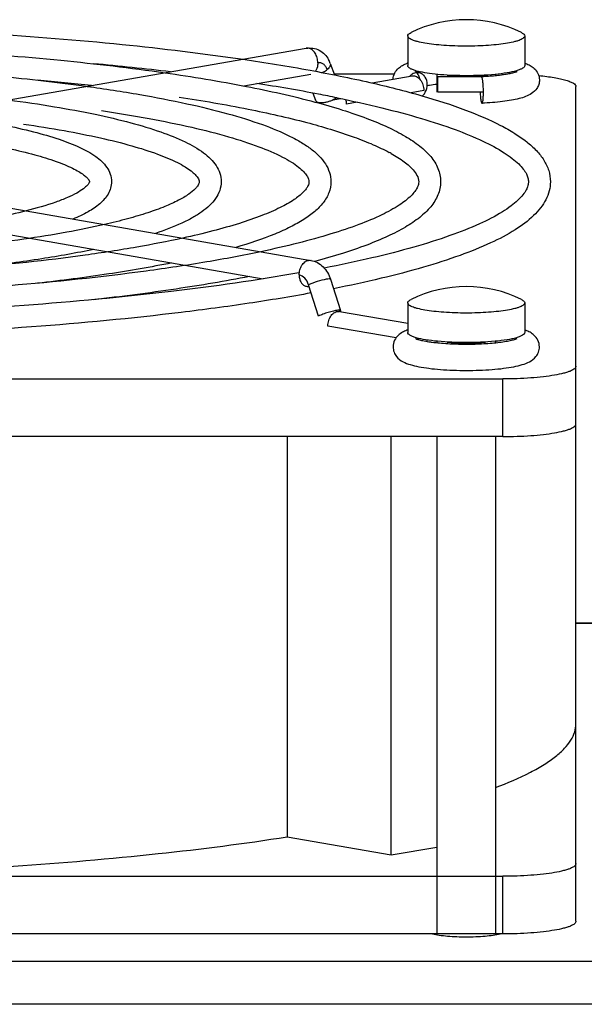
# Model space of a CAD drawing. Extents: x -1680 to 1181, y 8 to 1739.
# Tile 71 of 73: x 738 to 776, y 1115 to 1182. Entities that reach past the tile are written whole.
import ezdxf

# ---------------------------------------------------------------- set-up
doc = ezdxf.new("R2010")
doc.units = 0
doc.header["$LTSCALE"] = 65.395
doc.layers.add('SG48_1', color=7, linetype='CONTINUOUS')

msp = doc.modelspace()

# ---------------------------------------------------------------- linework, layer by layer
at = {"layer": 'SG48_1', "color": 6, "linetype": 'CONTINUOUS'}
for p, q in [((764.148, 1181.177), (764.148, 1179.158)), ((772.148, 1181.177), (772.148, 1179.158)), ((719.737, 1173.831), (757.214, 1180.339)), ((758.856, 1179.299), (759.134, 1178.519)), ((772.203, 1179.308), (772.211, 1179.305)), ((772.203, 1179.308), (772.211, 1179.305)), ((752.937, 1177.769), (757.522, 1178.566)), ((759.109, 1178.589), (763.237, 1178.589)), ((761.709, 1177.968), (764.458, 1178.446)), ((766.148, 1178.557), (766.148, 1177.329)), ((770.148, 1178.557), (770.148, 1178.456)), ((769.189, 1178.385), (766.209, 1178.385)), ((769.209, 1178.386), (769.188, 1178.385)), ((769.189, 1178.385), (769.188, 1178.385)), ((757.667, 1177.275), (757.839, 1176.794)), ((775.648, 1120.704), (775.648, 1177.721)), ((720.045, 1172.358), (757.522, 1165.85)), ((719.737, 1170.584), (754.274, 1164.587)), ((758.866, 1164.558), (759.544, 1162.423)), ((759.481, 1162.358), (764.148, 1161.548)), ((764.148, 1162.944), (764.148, 1160.925)), ((772.148, 1162.944), (772.148, 1160.925)), ((766.148, 1160.323), (766.148, 1160.223)), ((770.148, 1160.323), (770.148, 1160.223)), ((660.648, 1157.751), (770.648, 1157.751)), ((770.648, 1153.812), (660.648, 1153.812)), ((755.9, 1153.812), (755.9, 1126.468)), ((763.024, 1125.231), (763.024, 1153.812)), ((766.148, 1153.812), (766.148, 1119.836)), ((770.148, 1153.812), (770.148, 1119.836)), ((775.648, 1141.078), (839.648, 1141.078)), ((755.9, 1126.468), (763.024, 1125.231)), ((763.024, 1125.231), (766.148, 1125.773)), ((660.648, 1123.775), (770.648, 1123.775))]:
    msp.add_line(p, q, dxfattribs=at)
at = {"layer": 'SG48_1', "color": 2, "linetype": 'CONTINUOUS'}
for p, q in [((766.209, 1177.329), (766.209, 1178.385)), ((765.248, 1177.448), (764.382, 1177.298)), ((769.322, 1177.329), (766.209, 1177.329)), ((759.059, 1176.816), (759.558, 1176.902)), ((760.699, 1176.658), (759.963, 1176.531)), ((758.05, 1162.039), (757.372, 1164.175)), ((759.27, 1162.427), (759.294, 1162.35)), ((763.349, 1160.552), (758.69, 1161.361)), ((770.648, 1119.836), (660.648, 1119.836))]:
    msp.add_line(p, q, dxfattribs=at)
at = {"layer": 'SG48_1', "color": 9, "linetype": 'CONTINUOUS'}
for p, q in [((770.648, 1153.812), (770.648, 1157.751)), ((841.995, 1141.033), (775.648, 1141.033)), ((770.648, 1119.836), (770.648, 1123.775)), ((640.648, 1117.983), (839.648, 1117.983)), ((839.648, 1115.029), (640.648, 1115.029))]:
    msp.add_line(p, q, dxfattribs=at)
at = {"layer": 'SG48_1', "color": 6, "linetype": 'CONTINUOUS'}
for centre, radius, start, end in [((768.148, 1173.791), 8.5, 63.63261, 116.36739), ((723.036, 967.169), 213.021, 83.28584, 84.70883), ((757.124, 1178.683), 1.838, 19.59777, 28.56565), ((765.192, 1176.435), 3.076, 109.85438, 110.95982), ((771.097, 1176.414), 3.098, 69.08011, 70.14631), ((764.232, 1178.196), 0.711, 28.19251, 32.87324), ((721.576, 988.736), 190.211, 83.6753, 84.79028), ((734.575, 1053.408), 126.001, 79.26091, 81.20257), ((739.108, 1077.983), 101.013, 78.45696, 79.18952), ((757.641, 1163.498), 11.049, 60.94068, 61.71959), ((768.148, 1155.557), 8.5, 63.63261, 116.36739), ((765.139, 1158.343), 2.925, 110.75516, 111.04291), ((765.187, 1158.214), 3.063, 109.84101, 110.75009), ((771.11, 1158.215), 3.061, 69.04859, 70.17184), ((768.148, 1182.817), 22.689, 269.82948, 270.00046)]:
    msp.add_arc(centre, radius, start, end, dxfattribs=at)
at = {"layer": 'SG48_1', "color": 2, "linetype": 'CONTINUOUS'}
for centre, radius, start, end in [((764.941, 1177.784), 0.922, 133.37746, 137.01665), ((764.906, 1177.822), 0.871, 125.72798, 133.41505), ((765.874, 1182.814), 4.177, 254.0344, 255.89788), ((766.145, 1183.902), 5.298, 255.92609, 257.51731), ((768.387, 1186.051), 7.626, 275.41322, 275.97296), ((768.435, 1185.591), 7.163, 275.97458, 276.36599), ((768.148, 1189.904), 11.488, 269.28851, 270.71149), ((758.682, 1176.529), 1.282, 0.06724, 13.39006), ((759.406, 1161.927), 0.438, 80.15091, 85.8861), ((759.406, 1161.927), 0.438, 74.27625, 80.14192), ((759.402, 1161.916), 0.45, 64.52165, 74.22655), ((764.404, 1160.247), 1.082, 3.34968, 8.60469), ((768.148, 1171.671), 11.488, 269.28851, 270.71149)]:
    msp.add_arc(centre, radius, start, end, dxfattribs=at)
at = {"layer": 'SG48_1', "color": 9, "linetype": 'CONTINUOUS'}
msp.add_arc((757.447, 1165.42), 0.437, 78.01769, 80.14741, dxfattribs=at)
at = {"layer": 'SG48_1', "color": 6, "linetype": 'CONTINUOUS'}
for points, knots in [([(715.648, 1181.958), (719.004, 1181.958), (725.616, 1181.858), (735.28, 1181.413), (744.346, 1180.687), (750.144, 1179.992), (752.891, 1179.588)], [0, 0, 0, 0, 0.269549, 0.531107, 0.776968, 1, 1, 1, 1]), ([(764.148, 1181.177), (764.148, 1181.22), (764.192, 1181.29), (764.28, 1181.356), (764.34, 1181.39), (764.373, 1181.406)], [0, 0, 0, 0, 0.388935, 0.66138, 1, 1, 1, 1]), ([(768.148, 1180.482), (767.888, 1180.482), (767.377, 1180.491), (766.636, 1180.529), (765.953, 1180.591), (765.353, 1180.674), (764.918, 1180.762), (764.63, 1180.844), (764.462, 1180.904), (764.328, 1180.968), (764.212, 1181.042), (764.148, 1181.125), (764.148, 1181.177)], [0, 0, 0, 0, 0.187848, 0.368697, 0.535854, 0.683216, 0.805594, 0.856163, 0.899193, 0.934572, 0.962505, 1, 1, 1, 1]), ([(772.148, 1181.177), (772.148, 1181.125), (772.084, 1181.042), (771.969, 1180.968), (771.835, 1180.904), (771.667, 1180.844), (771.379, 1180.762), (770.944, 1180.674), (770.344, 1180.591), (769.66, 1180.529), (768.919, 1180.491), (768.408, 1180.482), (768.148, 1180.482)], [0, 0, 0, 0, 0.037495, 0.065428, 0.100807, 0.143837, 0.194406, 0.316784, 0.464146, 0.631303, 0.812152, 1, 1, 1, 1]), ([(771.923, 1181.406), (771.957, 1181.39), (772.017, 1181.356), (772.104, 1181.29), (772.148, 1181.22), (772.148, 1181.177)], [0, 0, 0, 0, 0.33862, 0.611065, 1, 1, 1, 1]), ([(715.648, 1180.655), (718.516, 1180.655), (724.17, 1180.572), (732.44, 1180.197), (740.218, 1179.587), (745.2, 1179.003), (747.566, 1178.664)], [0, 0, 0, 0, 0.26881, 0.529937, 0.77596, 1, 1, 1, 1]), ([(757.214, 1180.339), (757.363, 1180.365), (757.672, 1180.369), (758.112, 1180.223), (758.483, 1179.946), (758.665, 1179.696), (758.738, 1179.562)], [0, 0, 0, 0, 0.249328, 0.498645, 0.748381, 1, 1, 1, 1]), ([(715.648, 1179.353), (718.028, 1179.353), (722.723, 1179.285), (729.599, 1178.982), (736.086, 1178.486), (740.251, 1178.012), (742.234, 1177.738)], [0, 0, 0, 0, 0.267838, 0.528395, 0.774633, 1, 1, 1, 1]), ([(752.891, 1179.588), (754.421, 1179.364), (757.323, 1178.893), (761.404, 1178.071), (764.958, 1177.177), (767.95, 1176.218), (770.063, 1175.327), (771.437, 1174.558), (772.265, 1173.986), (772.945, 1173.38), (773.47, 1172.722), (773.816, 1171.999), (773.898, 1171.479), (773.898, 1171.223)], [0, 0, 0, 0, 0.196468, 0.373176, 0.528532, 0.661495, 0.771895, 0.819023, 0.861265, 0.89934, 0.93431, 0.96748, 1, 1, 1, 1]), ([(763.149, 1178.218), (763.156, 1178.369), (763.234, 1178.655), (763.49, 1178.974), (763.787, 1179.178), (763.991, 1179.269), (764.092, 1179.307)], [0, 0, 0, 0, 0.296488, 0.561183, 0.787582, 1, 1, 1, 1]), ([(772.211, 1179.305), (772.314, 1179.265), (772.522, 1179.171), (772.825, 1178.958), (773.079, 1178.624), (773.148, 1178.327), (773.148, 1178.173)], [0, 0, 0, 0, 0.211278, 0.437904, 0.703836, 1, 1, 1, 1]), ([(747.566, 1178.664), (749.424, 1178.398), (752.86, 1177.835), (756.261, 1177.082), (757.81, 1176.667)], [0, 0, 0, 0, 0.539326, 1, 1, 1, 1]), ([(764.964, 1178.649), (764.923, 1178.66), (764.849, 1178.681), (764.77, 1178.706), (764.714, 1178.728), (764.699, 1178.733), (764.667, 1178.75), (764.672, 1178.747)], [0, 0, 0, 0, 0.41167, 0.730456, 0.84917, 0.936516, 1, 1, 1, 1]), ([(764.765, 1178.667), (764.77, 1178.661), (764.794, 1178.634), (764.815, 1178.606), (764.83, 1178.582)], [0, 0, 0, 0, 0.224284, 1, 1, 1, 1]), ([(764.859, 1178.532), (764.87, 1178.513), (764.911, 1178.426), (764.936, 1178.331), (764.944, 1178.258)], [0, 0, 0, 0, 0.234408, 1, 1, 1, 1]), ([(771.622, 1178.745), (771.623, 1178.746), (771.627, 1178.749), (771.601, 1178.735), (771.579, 1178.727), (771.508, 1178.699), (771.423, 1178.673), (771.312, 1178.643), (771.185, 1178.613), (771.04, 1178.582), (770.818, 1178.542), (770.509, 1178.496), (770.107, 1178.45), (769.668, 1178.412), (769.365, 1178.394), (769.209, 1178.386)], [0, 0, 0, 0, 0.001423, 0.004135, 0.020292, 0.048438, 0.0865, 0.133029, 0.186967, 0.247497, 0.313969, 0.462525, 0.628716, 0.808998, 1, 1, 1, 1]), ([(773.102, 1178.477), (773.286, 1178.459), (773.639, 1178.42), (774.137, 1178.346), (774.575, 1178.262), (774.943, 1178.171), (775.242, 1178.068), (775.486, 1177.956), (775.648, 1177.816), (775.648, 1177.721)], [0, 0, 0, 0, 0.203782, 0.389083, 0.552954, 0.692953, 0.807316, 0.895322, 1, 1, 1, 1]), ([(765.483, 1177.803), (765.534, 1177.811), (765.755, 1177.846), (765.977, 1177.872), (766.148, 1177.89)], [0, 0, 0, 0, 0.231799, 1, 1, 1, 1]), ([(769.209, 1178.372), (769.208, 1178.374), (769.203, 1178.38), (769.195, 1178.385), (769.189, 1178.385)], [0, 0, 0, 0, 0.312247, 1, 1, 1, 1]), ([(769.322, 1177.329), (769.322, 1177.446), (769.317, 1177.671), (769.298, 1177.941), (769.275, 1178.129), (769.257, 1178.236), (769.237, 1178.315), (769.22, 1178.358), (769.209, 1178.372)], [0, 0, 0, 0, 0.334227, 0.640147, 0.767853, 0.872353, 0.950263, 1, 1, 1, 1]), ([(773.148, 1178.173), (773.148, 1178.068), (773.116, 1177.863), (772.951, 1177.521), (772.635, 1177.228), (772.203, 1177.026), (771.739, 1176.887), (771.211, 1176.779), (770.369, 1176.657), (769.698, 1176.607), (769.231, 1176.585)], [0, 0, 0, 0, 0.068442, 0.133583, 0.244853, 0.341623, 0.443856, 0.560688, 0.693747, 1, 1, 1, 1]), ([(742.234, 1177.738), (743.437, 1177.572), (745.719, 1177.221), (748.932, 1176.604), (751.736, 1175.928), (754.104, 1175.198), (755.782, 1174.515), (756.879, 1173.921), (757.546, 1173.475), (758.1, 1172.996), (758.535, 1172.466), (758.828, 1171.872), (758.898, 1171.438), (758.898, 1171.223)], [0, 0, 0, 0, 0.194571, 0.369893, 0.524271, 0.656601, 0.766727, 0.813901, 0.856381, 0.894976, 0.930887, 0.965547, 1, 1, 1, 1]), ([(736.89, 1176.81), (737.929, 1176.673), (739.903, 1176.384), (742.685, 1175.87), (745.116, 1175.303), (747.175, 1174.688), (748.849, 1174.024), (749.987, 1173.386), (750.675, 1172.806), (751.066, 1172.341), (751.333, 1171.809), (751.398, 1171.418), (751.398, 1171.223)], [0, 0, 0, 0, 0.193166, 0.367488, 0.521178, 0.653068, 0.763, 0.852742, 0.891703, 0.928302, 0.964077, 1, 1, 1, 1]), ([(748.533, 1177.005), (750.105, 1176.765), (753.025, 1176.264), (757.019, 1175.368), (759.871, 1174.522), (761.735, 1173.793), (762.523, 1173.419), (762.876, 1173.229)], [0, 0, 0, 0, 0.320449, 0.596856, 0.824597, 0.91905, 1, 1, 1, 1]), ([(757.81, 1176.667), (758.441, 1176.498), (759.632, 1176.155), (761.296, 1175.587), (762.737, 1174.994), (763.954, 1174.372), (764.951, 1173.711), (765.73, 1172.986), (766.264, 1172.16), (766.398, 1171.53), (766.398, 1171.223)], [0, 0, 0, 0, 0.182833, 0.346704, 0.491671, 0.618406, 0.728566, 0.825389, 0.914048, 1, 1, 1, 1]), ([(759.321, 1176.953), (760.347, 1176.743), (762.28, 1176.315), (764.976, 1175.597), (767.284, 1174.848), (769.18, 1174.078), (770.476, 1173.397), (771.274, 1172.845), (771.714, 1172.471), (772.039, 1172.118), (772.253, 1171.792), (772.374, 1171.498), (772.398, 1171.309), (772.398, 1171.223)], [0, 0, 0, 0, 0.213087, 0.402675, 0.567471, 0.706391, 0.818574, 0.864481, 0.903547, 0.935869, 0.961827, 0.98246, 1, 1, 1, 1]), ([(731.522, 1175.878), (732.4, 1175.771), (734.067, 1175.544), (736.421, 1175.134), (738.484, 1174.678), (740.236, 1174.179), (741.667, 1173.635), (742.646, 1173.107), (743.246, 1172.618), (743.595, 1172.217), (743.838, 1171.749), (743.898, 1171.399), (743.898, 1171.223)], [0, 0, 0, 0, 0.191163, 0.364096, 0.516852, 0.64815, 0.7578, 0.84774, 0.887163, 0.924681, 0.961997, 1, 1, 1, 1]), ([(743.216, 1176.082), (744.309, 1175.919), (746.376, 1175.579), (749.276, 1174.989), (751.781, 1174.355), (753.856, 1173.688), (755.288, 1173.085), (756.179, 1172.587), (756.668, 1172.252), (757.025, 1171.938), (757.252, 1171.658), (757.374, 1171.425), (757.398, 1171.283), (757.398, 1171.223)], [0, 0, 0, 0, 0.215581, 0.408734, 0.577345, 0.719557, 0.83373, 0.879858, 0.918411, 0.949225, 0.9723, 0.988382, 1, 1, 1, 1]), ([(737.894, 1175.157), (738.823, 1175.024), (740.581, 1174.744), (743.047, 1174.256), (745.178, 1173.729), (746.942, 1173.175), (748.157, 1172.674), (748.91, 1172.263), (749.318, 1171.989), (749.611, 1171.736), (749.812, 1171.497), (749.898, 1171.317), (749.898, 1171.223)], [0, 0, 0, 0, 0.218019, 0.413464, 0.584058, 0.727757, 0.842662, 0.888743, 0.92686, 0.956715, 0.978128, 1, 1, 1, 1]), ([(732.562, 1174.231), (734.014, 1174.033), (736.061, 1173.699), (738.572, 1173.103), (740.026, 1172.661), (741.027, 1172.263), (741.642, 1171.937), (741.97, 1171.723), (742.198, 1171.533), (742.322, 1171.392), (742.373, 1171.305), (742.393, 1171.262), (742.398, 1171.236), (742.398, 1171.223)], [0, 0, 0, 0, 0.420153, 0.593639, 0.739536, 0.855552, 0.901588, 0.939084, 0.967531, 0.986456, 0.992444, 0.996289, 1, 1, 1, 1]), ([(763.008, 1173.157), (763.321, 1172.983), (763.75, 1172.718), (764.239, 1172.321), (764.639, 1171.925), (764.898, 1171.524), (764.898, 1171.223)], [0, 0, 0, 0, 0.385229, 0.542358, 0.675706, 1, 1, 1, 1]), ([(742.398, 1171.223), (742.398, 1171.202), (742.367, 1171.116), (742.236, 1170.945), (741.948, 1170.7), (741.483, 1170.415), (740.849, 1170.112), (739.704, 1169.671), (738.749, 1169.401), (738.064, 1169.229)], [0, 0, 0, 0, 0.013035, 0.054301, 0.132017, 0.244605, 0.389537, 0.564816, 1, 1, 1, 1]), ([(743.898, 1171.223), (743.898, 1171.075), (743.856, 1170.78), (743.622, 1170.238), (743.099, 1169.662), (742.262, 1169.115), (741.621, 1168.817), (741.269, 1168.672)], [0, 0, 0, 0, 0.114709, 0.227544, 0.45359, 0.704685, 1, 1, 1, 1]), ([(749.898, 1171.223), (749.898, 1171.197), (749.892, 1171.137), (749.85, 1171.033), (749.77, 1170.9), (749.563, 1170.656), (749.137, 1170.317), (748.429, 1169.909), (747.486, 1169.488), (746.322, 1169.07), (744.949, 1168.664), (743.96, 1168.418), (743.434, 1168.297)], [0, 0, 0, 0, 0.010603, 0.024837, 0.045773, 0.074419, 0.155799, 0.26834, 0.410414, 0.580596, 0.777572, 1, 1, 1, 1]), ([(751.398, 1171.223), (751.398, 1171.018), (751.326, 1170.607), (751.034, 1170.054), (750.607, 1169.573), (750.072, 1169.144), (749.433, 1168.749), (748.383, 1168.223), (747.514, 1167.899), (746.9, 1167.695)], [0, 0, 0, 0, 0.101439, 0.202554, 0.30658, 0.41826, 0.541469, 0.678683, 1, 1, 1, 1]), ([(757.398, 1171.223), (757.398, 1171.178), (757.386, 1171.076), (757.319, 1170.91), (757.196, 1170.714), (756.902, 1170.379), (756.316, 1169.93), (755.363, 1169.401), (754.108, 1168.864), (752.571, 1168.336), (750.766, 1167.826), (749.469, 1167.519), (748.78, 1167.368)], [0, 0, 0, 0, 0.01396, 0.031308, 0.05472, 0.085202, 0.168366, 0.280774, 0.421309, 0.588833, 0.782163, 1, 1, 1, 1]), ([(758.898, 1171.223), (758.898, 1170.966), (758.796, 1170.445), (758.384, 1169.754), (757.785, 1169.152), (757.025, 1168.608), (756.106, 1168.1), (754.573, 1167.418), (753.308, 1167), (752.411, 1166.738)], [0, 0, 0, 0, 0.092416, 0.186123, 0.285715, 0.396318, 0.521512, 0.663324, 1, 1, 1, 1]), ([(764.898, 1171.223), (764.898, 1171.158), (764.88, 1171.013), (764.788, 1170.785), (764.621, 1170.524), (764.237, 1170.099), (763.491, 1169.54), (762.289, 1168.892), (760.723, 1168.24), (758.811, 1167.603), (756.572, 1166.989), (754.966, 1166.622), (754.113, 1166.442)], [0, 0, 0, 0, 0.016107, 0.035425, 0.060369, 0.091963, 0.176162, 0.28844, 0.428005, 0.593891, 0.784984, 1, 1, 1, 1]), ([(766.398, 1171.223), (766.398, 1170.915), (766.263, 1170.285), (765.729, 1169.458), (764.949, 1168.733), (763.95, 1168.071), (762.73, 1167.449), (761.287, 1166.856), (759.62, 1166.287), (758.427, 1165.944), (757.795, 1165.775)], [0, 0, 0, 0, 0.085907, 0.17453, 0.271331, 0.381487, 0.508233, 0.653225, 0.817128, 1, 1, 1, 1]), ([(772.398, 1171.223), (772.398, 1171.134), (772.372, 1170.938), (772.242, 1170.632), (772.011, 1170.292), (771.661, 1169.924), (771.188, 1169.536), (770.331, 1168.963), (768.944, 1168.259), (766.919, 1167.467), (764.459, 1166.699), (761.589, 1165.966), (759.534, 1165.531), (758.443, 1165.318)], [0, 0, 0, 0, 0.017121, 0.037446, 0.063222, 0.095466, 0.134523, 0.180471, 0.292838, 0.432024, 0.597096, 0.786885, 1, 1, 1, 1]), ([(773.898, 1171.223), (773.898, 1171.011), (773.842, 1170.582), (773.603, 1169.974), (773.233, 1169.409), (772.562, 1168.68), (771.424, 1167.847), (769.721, 1166.96), (767.617, 1166.121), (765.116, 1165.326), (762.228, 1164.575), (760.166, 1164.13), (759.075, 1163.914)], [0, 0, 0, 0, 0.036667, 0.07379, 0.112152, 0.152782, 0.244431, 0.354134, 0.484245, 0.635481, 0.807649, 1, 1, 1, 1]), ([(738.064, 1169.229), (737.397, 1169.062), (735.957, 1168.75), (732.716, 1168.198), (728.09, 1167.668), (722.056, 1167.284), (717.825, 1167.198), (715.648, 1167.198)], [0, 0, 0, 0, 0.091466, 0.195861, 0.437226, 0.710424, 1, 1, 1, 1]), ([(743.434, 1168.297), (742.576, 1168.099), (740.743, 1167.729), (736.669, 1167.077), (730.93, 1166.451), (723.5, 1165.997), (718.311, 1165.895), (715.648, 1165.895)], [0, 0, 0, 0, 0.094494, 0.200759, 0.442937, 0.714039, 1, 1, 1, 1]), ([(748.78, 1167.368), (747.735, 1167.14), (745.514, 1166.712), (740.616, 1165.958), (733.769, 1165.234), (724.944, 1164.71), (718.798, 1164.593), (715.648, 1164.593)], [0, 0, 0, 0, 0.096319, 0.203715, 0.446385, 0.716221, 1, 1, 1, 1]), ([(754.113, 1166.442), (752.883, 1166.182), (750.277, 1165.696), (744.559, 1164.84), (736.608, 1164.018), (726.389, 1163.424), (719.286, 1163.291), (715.648, 1163.291)], [0, 0, 0, 0, 0.09754, 0.205693, 0.448692, 0.717681, 1, 1, 1, 1]), ([(742.691, 1166.598), (741.511, 1166.352), (738.983, 1165.906), (736.439, 1165.57), (735.087, 1165.414)], [0, 0, 0, 0, 0.469815, 1, 1, 1, 1]), ([(748.013, 1165.674), (746.586, 1165.386), (743.538, 1164.863), (740.473, 1164.468), (738.848, 1164.285)], [0, 0, 0, 0, 0.470963, 1, 1, 1, 1]), ([(757.522, 1165.85), (757.679, 1165.823), (757.987, 1165.714), (758.51, 1165.318), (758.766, 1164.871), (758.866, 1164.558)], [0, 0, 0, 0, 0.245411, 0.493149, 1, 1, 1, 1]), ([(756.709, 1164.995), (753.812, 1164.478), (747.569, 1163.597), (737.662, 1162.681), (726.879, 1162.115), (719.44, 1161.988), (715.648, 1161.988)], [0, 0, 0, 0, 0.214183, 0.458627, 0.723976, 1, 1, 1, 1]), ([(753.329, 1164.751), (751.667, 1164.423), (748.125, 1163.827), (744.563, 1163.373), (742.678, 1163.164)], [0, 0, 0, 0, 0.471881, 1, 1, 1, 1]), ([(757.55, 1163.623), (756.139, 1163.364), (753.185, 1162.878), (746.824, 1162.027), (738.15, 1161.21), (727.134, 1160.62), (719.528, 1160.488), (715.648, 1160.488)], [0, 0, 0, 0, 0.102331, 0.213423, 0.457655, 0.723334, 1, 1, 1, 1]), ([(764.148, 1162.944), (764.148, 1162.987), (764.192, 1163.057), (764.28, 1163.123), (764.34, 1163.156), (764.373, 1163.173)], [0, 0, 0, 0, 0.388935, 0.66138, 1, 1, 1, 1]), ([(771.923, 1163.173), (771.957, 1163.156), (772.017, 1163.123), (772.104, 1163.057), (772.148, 1162.987), (772.148, 1162.944)], [0, 0, 0, 0, 0.33862, 0.611065, 1, 1, 1, 1]), ([(768.148, 1162.249), (767.888, 1162.249), (767.377, 1162.258), (766.636, 1162.296), (765.953, 1162.358), (765.353, 1162.441), (764.918, 1162.529), (764.63, 1162.611), (764.462, 1162.671), (764.328, 1162.735), (764.212, 1162.809), (764.148, 1162.892), (764.148, 1162.944)], [0, 0, 0, 0, 0.187848, 0.368697, 0.535854, 0.683216, 0.805594, 0.856163, 0.899193, 0.934572, 0.962505, 1, 1, 1, 1]), ([(772.148, 1162.944), (772.148, 1162.892), (772.084, 1162.809), (771.969, 1162.735), (771.835, 1162.671), (771.667, 1162.611), (771.379, 1162.529), (770.944, 1162.441), (770.344, 1162.358), (769.66, 1162.296), (768.919, 1162.258), (768.408, 1162.249), (768.148, 1162.249)], [0, 0, 0, 0, 0.037495, 0.065428, 0.100807, 0.143837, 0.194406, 0.316784, 0.464146, 0.631303, 0.812152, 1, 1, 1, 1]), ([(764.088, 1161.073), (763.986, 1161.033), (763.776, 1160.939), (763.473, 1160.727), (763.218, 1160.392), (763.148, 1160.095), (763.148, 1159.94)], [0, 0, 0, 0, 0.211356, 0.437892, 0.703768, 1, 1, 1, 1]), ([(773.148, 1159.94), (773.148, 1160.095), (773.079, 1160.393), (772.822, 1160.728), (772.518, 1160.941), (772.308, 1161.035), (772.205, 1161.074)], [0, 0, 0, 0, 0.296297, 0.562141, 0.788584, 1, 1, 1, 1]), ([(764.672, 1160.514), (764.64, 1160.527), (764.766, 1160.473), (764.818, 1160.458), (764.906, 1160.43), (765.024, 1160.4), (765.191, 1160.362), (765.381, 1160.326), (765.592, 1160.292), (765.909, 1160.248), (766.34, 1160.201), (766.892, 1160.161), (767.478, 1160.135), (767.878, 1160.129), (768.081, 1160.128)], [0, 0, 0, 0, 0.030291, 0.045591, 0.063349, 0.10539, 0.155092, 0.211482, 0.273774, 0.341297, 0.489604, 0.651797, 0.823414, 1, 1, 1, 1]), ([(768.148, 1160.128), (768.549, 1160.128), (769.138, 1160.143), (769.898, 1160.196), (770.407, 1160.249), (770.851, 1160.313), (771.213, 1160.382), (771.461, 1160.45), (771.587, 1160.494), (771.623, 1160.514)], [0, 0, 0, 0, 0.34266, 0.503045, 0.650291, 0.7799, 0.886854, 0.964362, 1, 1, 1, 1]), ([(763.148, 1159.94), (763.148, 1159.817), (763.192, 1159.578), (763.409, 1159.202), (763.807, 1158.906), (764.339, 1158.71), (764.933, 1158.571), (765.624, 1158.464), (766.408, 1158.386), (767.26, 1158.339), (768.149, 1158.322), (769.037, 1158.339), (769.889, 1158.386), (770.673, 1158.464), (771.364, 1158.571), (771.958, 1158.71), (772.49, 1158.906), (772.887, 1159.202), (773.104, 1159.578), (773.148, 1159.817), (773.148, 1159.94)], [0, 0, 0, 0, 0.032462, 0.062779, 0.11306, 0.159528, 0.212357, 0.274217, 0.344359, 0.420591, 0.500019, 0.579445, 0.655675, 0.725814, 0.78767, 0.840492, 0.886958, 0.937231, 0.967541, 1, 1, 1, 1]), ([(775.648, 1158.619), (775.648, 1158.59), (775.627, 1158.523), (775.547, 1158.439), (775.424, 1158.358), (775.257, 1158.279), (775.046, 1158.204), (774.687, 1158.101), (774.142, 1157.991), (773.393, 1157.887), (772.538, 1157.81), (771.612, 1157.762), (770.974, 1157.751), (770.648, 1157.751)], [0, 0, 0, 0, 0.017014, 0.038339, 0.066247, 0.101595, 0.144588, 0.195112, 0.317383, 0.464616, 0.631627, 0.812318, 1, 1, 1, 1]), ([(770.648, 1153.812), (770.974, 1153.812), (771.612, 1153.823), (772.538, 1153.871), (773.393, 1153.948), (774.142, 1154.052), (774.687, 1154.162), (775.046, 1154.264), (775.257, 1154.34), (775.424, 1154.418), (775.547, 1154.499), (775.627, 1154.584), (775.648, 1154.651), (775.648, 1154.68)], [0, 0, 0, 0, 0.187682, 0.368373, 0.535385, 0.682618, 0.804888, 0.855412, 0.898405, 0.933753, 0.961661, 0.982986, 1, 1, 1, 1]), ([(770.15, 1129.837), (770.962, 1130.143), (772.099, 1130.623), (773.449, 1131.381), (774.235, 1131.923), (774.854, 1132.473), (775.305, 1133.034), (775.584, 1133.607), (775.648, 1134.005), (775.648, 1134.194)], [0, 0, 0, 0, 0.353971, 0.501879, 0.631028, 0.742596, 0.838666, 0.92271, 1, 1, 1, 1]), ([(715.648, 1123.775), (719.305, 1123.775), (726.499, 1123.889), (736.986, 1124.395), (746.756, 1125.218), (752.974, 1126.008), (755.9, 1126.468)], [0, 0, 0, 0, 0.27169, 0.534506, 0.779904, 1, 1, 1, 1]), ([(775.648, 1124.644), (775.648, 1124.614), (775.627, 1124.548), (775.547, 1124.463), (775.424, 1124.382), (775.257, 1124.303), (775.046, 1124.228), (774.687, 1124.125), (774.142, 1124.015), (773.393, 1123.911), (772.538, 1123.834), (771.612, 1123.786), (770.974, 1123.775), (770.648, 1123.775)], [0, 0, 0, 0, 0.017014, 0.038339, 0.066247, 0.101595, 0.144588, 0.195112, 0.317383, 0.464616, 0.631627, 0.812318, 1, 1, 1, 1])]:
    msp.add_open_spline(points, degree=3, knots=knots, dxfattribs=at)
at = {"layer": 'SG48_1', "color": 9, "linetype": 'CONTINUOUS'}
for points in [[(757.368, 1180.339), (757.317, 1180.347), (757.264, 1180.348), (757.214, 1180.339)], [(757.368, 1165.85), (757.418, 1165.858), (757.471, 1165.859), (757.522, 1165.85)]]:
    msp.add_open_spline(points, degree=3, dxfattribs=at)
for points, knots in [([(758.004, 1179.342), (758.004, 1179.459), (757.972, 1179.69), (757.838, 1180), (757.635, 1180.236), (757.455, 1180.323), (757.368, 1180.339)], [0, 0, 0, 0, 0.277139, 0.546169, 0.789056, 1, 1, 1, 1]), ([(758.856, 1179.299), (758.866, 1179.27), (758.871, 1179.2), (758.832, 1179.093), (758.755, 1178.985), (758.684, 1178.919), (758.644, 1178.886)], [0, 0, 0, 0, 0.190422, 0.412189, 0.681364, 1, 1, 1, 1]), ([(756.731, 1164.853), (756.731, 1164.97), (756.764, 1165.201), (756.898, 1165.511), (757.1, 1165.747), (757.28, 1165.834), (757.368, 1165.85)], [0, 0, 0, 0, 0.277139, 0.546169, 0.789056, 1, 1, 1, 1]), ([(758.584, 1164.561), (758.374, 1164.525), (757.964, 1164.409), (757.563, 1164.266), (757.372, 1164.175)], [0, 0, 0, 0, 0.501143, 1, 1, 1, 1]), ([(758.866, 1164.558), (758.863, 1164.567), (758.832, 1164.582), (758.738, 1164.584), (758.651, 1164.572), (758.584, 1164.561)], [0, 0, 0, 0, 0.104096, 0.301402, 1, 1, 1, 1])]:
    msp.add_open_spline(points, degree=3, knots=knots, dxfattribs=at)
at = {"layer": 'SG48_1', "color": 2, "linetype": 'CONTINUOUS'}
for points, knots in [([(758.004, 1179.342), (758.004, 1179.287), (757.991, 1179.087), (757.922, 1178.886), (757.834, 1178.768)], [0, 0, 0, 0, 0.270535, 1, 1, 1, 1]), ([(758.644, 1178.886), (758.617, 1178.961), (758.549, 1179.099), (758.396, 1179.261), (758.206, 1179.351), (758.069, 1179.353), (758.004, 1179.342)], [0, 0, 0, 0, 0.28099, 0.53444, 0.768526, 1, 1, 1, 1]), ([(764.725, 1178.798), (764.641, 1178.823), (764.491, 1178.872), (764.287, 1178.964), (764.148, 1179.079), (764.148, 1179.158)], [0, 0, 0, 0, 0.374183, 0.661684, 1, 1, 1, 1]), ([(772.148, 1179.158), (772.148, 1179.079), (772.009, 1178.964), (771.805, 1178.872), (771.656, 1178.823), (771.571, 1178.798)], [0, 0, 0, 0, 0.338316, 0.625817, 1, 1, 1, 1]), ([(758.309, 1178.68), (758.341, 1178.695), (758.458, 1178.753), (758.57, 1178.824), (758.644, 1178.886)], [0, 0, 0, 0, 0.264803, 1, 1, 1, 1]), ([(764.964, 1178.649), (764.871, 1178.673), (764.665, 1178.676), (764.48, 1178.588), (764.397, 1178.529)], [0, 0, 0, 0, 0.484945, 1, 1, 1, 1]), ([(764.458, 1178.446), (764.553, 1178.462), (764.774, 1178.422), (765.033, 1178.189), (765.206, 1177.849), (765.248, 1177.583), (765.248, 1177.448)], [0, 0, 0, 0, 0.204374, 0.44168, 0.714119, 1, 1, 1, 1]), ([(765.486, 1177.865), (765.486, 1178.04), (765.418, 1178.308), (765.186, 1178.558), (765.039, 1178.629), (764.964, 1178.649)], [0, 0, 0, 0, 0.524929, 0.767508, 1, 1, 1, 1]), ([(768.148, 1178.463), (767.564, 1178.463), (766.723, 1178.493), (765.674, 1178.605), (765.209, 1178.683), (765, 1178.729)], [0, 0, 0, 0, 0.553781, 0.79638, 1, 1, 1, 1]), ([(766.834, 1178.502), (767.015, 1178.475), (767.405, 1178.435), (767.797, 1178.42), (768.006, 1178.417)], [0, 0, 0, 0, 0.467366, 1, 1, 1, 1]), ([(771.571, 1178.798), (771.362, 1178.738), (770.877, 1178.64), (769.737, 1178.499), (768.804, 1178.463), (768.148, 1178.463)], [0, 0, 0, 0, 0.189364, 0.429351, 1, 1, 1, 1]), ([(768.291, 1178.417), (768.362, 1178.418), (768.634, 1178.424), (768.906, 1178.44), (769.107, 1178.459)], [0, 0, 0, 0, 0.260118, 1, 1, 1, 1]), ([(769.23, 1178.472), (769.25, 1178.474), (769.328, 1178.483), (769.405, 1178.493), (769.462, 1178.502)], [0, 0, 0, 0, 0.259626, 1, 1, 1, 1]), ([(765.146, 1177.083), (765.167, 1177.101), (765.245, 1177.178), (765.31, 1177.268), (765.35, 1177.341)], [0, 0, 0, 0, 0.244942, 1, 1, 1, 1]), ([(769.092, 1177.329), (769.098, 1177.209), (769.115, 1177), (769.146, 1176.792), (769.168, 1176.706)], [0, 0, 0, 0, 0.5756, 1, 1, 1, 1]), ([(769.231, 1176.585), (769.239, 1176.586), (769.256, 1176.605), (769.28, 1176.675), (769.303, 1176.824), (769.318, 1177.053), (769.322, 1177.231), (769.322, 1177.329)], [0, 0, 0, 0, 0.031514, 0.09009, 0.298882, 0.614081, 1, 1, 1, 1]), ([(759.287, 1176.958), (759.164, 1176.864), (758.951, 1176.753), (758.653, 1176.656), (758.426, 1176.613), (758.219, 1176.603), (758.043, 1176.629), (757.908, 1176.688), (757.852, 1176.758), (757.839, 1176.794)], [0, 0, 0, 0, 0.292468, 0.446799, 0.594347, 0.726935, 0.83858, 0.927538, 1, 1, 1, 1]), ([(769.168, 1176.706), (769.174, 1176.684), (769.185, 1176.647), (769.2, 1176.611), (769.209, 1176.599)], [0, 0, 0, 0, 0.603668, 1, 1, 1, 1]), ([(769.209, 1176.599), (769.211, 1176.597), (769.216, 1176.59), (769.225, 1176.585), (769.231, 1176.585)], [0, 0, 0, 0, 0.317233, 1, 1, 1, 1]), ([(756.731, 1164.853), (756.731, 1164.758), (756.752, 1164.575), (756.849, 1164.332), (757.005, 1164.151), (757.145, 1164.089), (757.214, 1164.077)], [0, 0, 0, 0, 0.289032, 0.552846, 0.786927, 1, 1, 1, 1]), ([(757.372, 1164.175), (757.318, 1164.342), (757.166, 1164.637), (756.875, 1164.828), (756.731, 1164.853)], [0, 0, 0, 0, 0.546181, 1, 1, 1, 1]), ([(757.214, 1164.077), (757.259, 1164.069), (757.323, 1164.068), (757.385, 1164.08), (757.4, 1164.084)], [0, 0, 0, 0, 0.744533, 1, 1, 1, 1]), ([(759.365, 1162.441), (759.268, 1162.43), (759.051, 1162.385), (758.714, 1162.293), (758.37, 1162.176), (758.149, 1162.087), (758.05, 1162.039)], [0, 0, 0, 0, 0.211117, 0.481426, 0.761517, 1, 1, 1, 1]), ([(758.69, 1161.361), (758.69, 1161.491), (758.73, 1161.747), (758.892, 1162.079), (759.134, 1162.314), (759.343, 1162.371), (759.437, 1162.364)], [0, 0, 0, 0, 0.283487, 0.55517, 0.794267, 1, 1, 1, 1]), ([(759.524, 1162.439), (759.504, 1162.446), (759.45, 1162.449), (759.397, 1162.445), (759.365, 1162.441)], [0, 0, 0, 0, 0.385774, 1, 1, 1, 1]), ([(759.493, 1162.356), (759.506, 1162.366), (759.526, 1162.381), (759.542, 1162.402), (759.544, 1162.412)], [0, 0, 0, 0, 0.616601, 1, 1, 1, 1]), ([(759.544, 1162.423), (759.544, 1162.424), (759.539, 1162.433), (759.53, 1162.437), (759.524, 1162.439)], [0, 0, 0, 0, 0.2083, 1, 1, 1, 1]), ([(764.725, 1160.565), (764.641, 1160.59), (764.491, 1160.639), (764.287, 1160.731), (764.148, 1160.846), (764.148, 1160.925)], [0, 0, 0, 0, 0.374183, 0.661684, 1, 1, 1, 1]), ([(768.148, 1160.23), (767.493, 1160.23), (766.56, 1160.266), (765.419, 1160.407), (764.934, 1160.505), (764.725, 1160.565)], [0, 0, 0, 0, 0.570649, 0.810636, 1, 1, 1, 1]), ([(766.834, 1160.269), (767.015, 1160.242), (767.405, 1160.202), (767.797, 1160.187), (768.006, 1160.184)], [0, 0, 0, 0, 0.467366, 1, 1, 1, 1]), ([(771.571, 1160.565), (771.362, 1160.505), (770.877, 1160.407), (769.737, 1160.266), (768.804, 1160.23), (768.148, 1160.23)], [0, 0, 0, 0, 0.189364, 0.429351, 1, 1, 1, 1]), ([(768.291, 1160.184), (768.5, 1160.187), (768.891, 1160.202), (769.281, 1160.242), (769.462, 1160.269)], [0, 0, 0, 0, 0.532634, 1, 1, 1, 1]), ([(772.148, 1160.925), (772.148, 1160.846), (772.009, 1160.731), (771.805, 1160.639), (771.656, 1160.59), (771.571, 1160.565)], [0, 0, 0, 0, 0.338316, 0.625817, 1, 1, 1, 1]), ([(775.648, 1120.704), (775.648, 1120.675), (775.627, 1120.608), (775.547, 1120.524), (775.424, 1120.442), (775.257, 1120.364), (775.046, 1120.288), (774.687, 1120.186), (774.142, 1120.076), (773.393, 1119.972), (772.538, 1119.895), (771.612, 1119.847), (770.974, 1119.836), (770.648, 1119.836)], [0, 0, 0, 0, 0.017014, 0.038339, 0.066247, 0.101595, 0.144588, 0.195112, 0.317382, 0.464615, 0.631626, 0.812318, 1, 1, 1, 1]), ([(765.834, 1119.836), (765.989, 1119.802), (766.331, 1119.745), (767.102, 1119.663), (767.719, 1119.641), (768.148, 1119.641)], [0, 0, 0, 0, 0.204099, 0.446782, 1, 1, 1, 1]), ([(768.148, 1119.641), (768.577, 1119.641), (769.195, 1119.663), (769.966, 1119.745), (770.308, 1119.802), (770.462, 1119.836)], [0, 0, 0, 0, 0.553218, 0.795901, 1, 1, 1, 1])]:
    msp.add_open_spline(points, degree=3, knots=knots, dxfattribs=at)
for points in [[(765.35, 1177.341), (765.438, 1177.498), (765.486, 1177.684), (765.486, 1177.865)], [(759.544, 1162.412), (759.545, 1162.415), (759.545, 1162.419), (759.544, 1162.423)]]:
    msp.add_open_spline(points, degree=3, dxfattribs=at)

doc.saveas('drawing.dxf')
